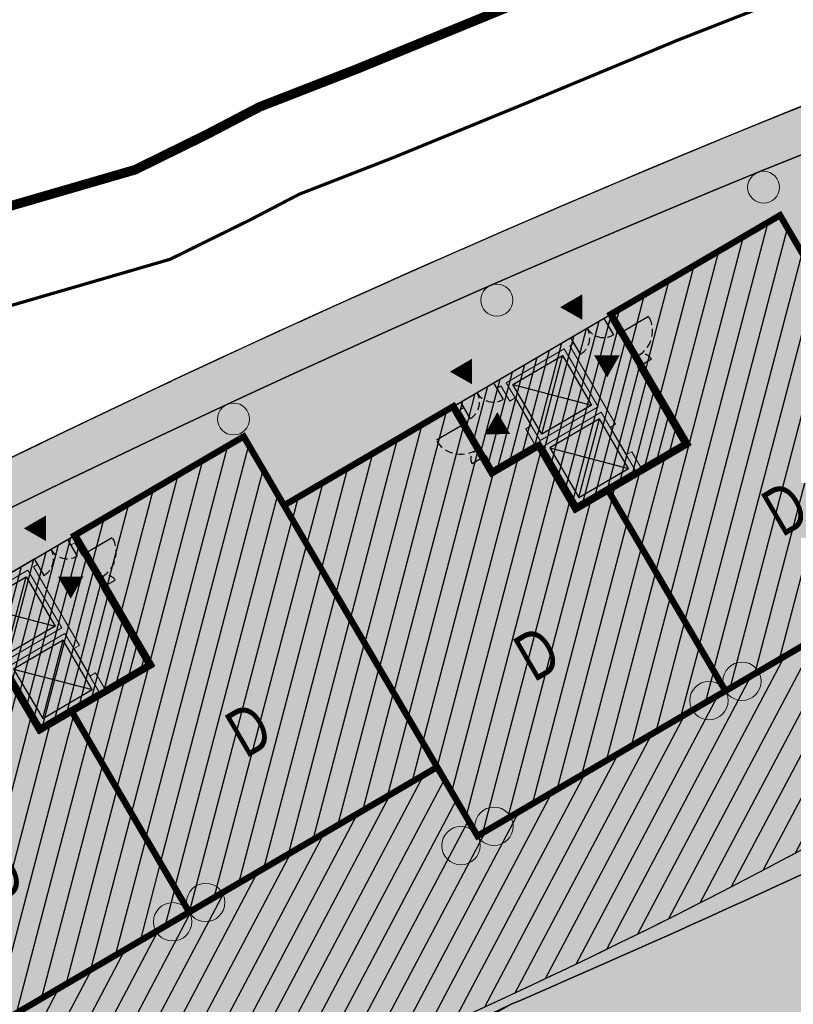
# Model space of a CAD drawing. Header units: millimetres. Extents: x -1402 to -179, y -280 to 6164.
# Tile 117 of 212: x -730 to -706, y 2799 to 2830. Entities that reach past the tile are written whole.
import ezdxf

# ---------------------------------------------------------------- set-up
doc = ezdxf.new("R2010")
doc.units = ezdxf.units.MM
for name, pattern in [('AJN-Limite', [1.25, 0.5, -0.25, 0, -0.25, 0, -0.25]), ('AJN-Projection', [0.375, 0.25, -0.125]), ('DASH', [0.35, 0.25, -0.1])]:
    doc.linetypes.add(name, pattern=pattern)
doc.layers.get('0').update_dxf_attribs({"linetype": 'CONTINUOUS'})
for name, color, linetype, lineweight in [('AJN-2-POT 100', 2, 'CONTINUOUS', 20), ('AJN-2-POT 120', 2, 'CONTINUOUS', 20), ('AJN-2-SBT-C', 2, 'CONTINUOUS', 20), ('AJN-4-PRT-C', 41, 'CONTINUOUS', 30), ('AJN-5-ASC-C', 230, 'CONTINUOUS', 30), ('AJN-7-500-A', 10, 'CONTINUOUS', 18), ('GEO-1-LIM-V', 10, 'AJN-Limite', 25)]:
    doc.layers.add(name, color=color, linetype=linetype, lineweight=lineweight)
for name, color, linetype, true_color in [('AJN-2-SBT-H', 7, 'CONTINUOUS', 0x6e6e6e), ('AJN-9-SRF-MARINHORIZON-CIRUCLATION 100 %', 7, 'CONTINUOUS', 0xd100d1), ('AJN-9-SRF-MARINHORIZON-HOUSING DUPLEX', 7, 'CONTINUOUS', 0x96cd7e), ('AJN-9-SRF-MARINHORIZON-OVERHANGING CORRIDOR 50 %', 7, 'CONTINUOUS', 0xddb3d4), ('AJN-9-SRF-MARINHORIZON-TERRACE 50%', 7, 'CONTINUOUS', 0xf8d731), ('AJN-9-SRF-MARINHORIZON-TERRACE NORTH 0%', 7, 'CONTINUOUS', 0x642165)]:
    doc.layers.add(name, color=color, linetype=linetype, true_color=true_color)
for name, color, linetype in [('AJN-2-SBT-P', 251, 'AJN-Projection'), ('AJN-2-SBT-V', 51, 'CONTINUOUS'), ('AJN-4-PRT-P', 42, 'AJN-Projection'), ('AJN-8-254-H', 254, 'CONTINUOUS')]:
    doc.layers.add(name, color=color, linetype=linetype)
doc.layers.add('AJN-6-Etang', color=7, linetype='CONTINUOUS', lineweight=15, true_color=0x46a499)
doc.styles.get("Standard").update_dxf_attribs({"font": 'rs.shx', "bigfont": 'hztxt.shx'})

# ---------------------------------------------------------------- blocks, each defined once
blk = doc.blocks.new('A$C70601405')
at = {"layer": 'AJN-2-SBT-H'}
h = blk.add_hatch(color=256, dxfattribs=at)
h.dxf.hatch_style = 1
edge = h.paths.add_edge_path()
edge.add_arc((0, 5.684341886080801e-14), 0.5000000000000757, 0, 360)
at = {"layer": 'AJN-2-POT 100', "linetype": 'Continuous'}
blk.add_circle((0, 5.684341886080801e-14), 0.5000000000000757, dxfattribs=at)
blk = doc.blocks.new('A$C0AB23493')
at = {"layer": 'AJN-9-SRF-MARINHORIZON-HOUSING DUPLEX'}
h = blk.add_hatch(dxfattribs=at)
h.set_pattern_fill('ANSI31', color=256, scale=0.2)
h.set_pattern_definition([(45, (492.2276971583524, -2840.453928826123), (-0.4490128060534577, 0.4490128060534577), [])])
h.paths.add_polyline_path([(6.149999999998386, 9.599999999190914), (6.149999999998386, 12), (0, 12), (0, 0), (9, 0), (9, 7.299999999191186), (7.849999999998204, 7.299999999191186), (7.849999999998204, 9.599999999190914)])
at = {"layer": 'AJN-2-SBT-C', "const_width": 0.2, "flags": 128}
blk.add_lwpolyline([(9, 7.299999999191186), (9, 0), (0, 0), (0, 12), (6.149999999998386, 12), (6.149999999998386, 9.599999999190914), (7.849999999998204, 9.599999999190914), (7.849999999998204, 7.299999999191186)], close=True, dxfattribs=at)
at = {"layer": 'AJN-7-500-A', "insert": (4.499999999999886, 3.999999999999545), "char_height": 1.5, "attachment_point": 5, "rotation": 359.9999999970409}
blk.add_mtext_dynamic_manual_height_columns('{\\fSwis721 LtCn BT|b0|i0|c0|p34;D}', width=58.7580560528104, gutter_width=35.69431197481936, heights=[0], dxfattribs=at)
blk = doc.blocks.new('A$C68A17C9B')
at = {"layer": 'AJN-9-SRF-MARINHORIZON-HOUSING DUPLEX'}
h = blk.add_hatch(dxfattribs=at)
h.set_pattern_fill('ANSI31', color=256, scale=0.2)
h.set_pattern_definition([(45, (471.485832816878, -3796.925077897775), (-0.4490128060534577, 0.4490128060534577), [])])
h.paths.add_polyline_path([(0, 12), (-6.150000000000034, 12), (-6.150000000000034, 7.299999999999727), (-9, 7.299999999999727), (-9, 0), (0, 0)])
at = {"layer": 'AJN-2-SBT-C', "const_width": 0.2, "flags": 128}
blk.add_lwpolyline([(0, 0), (-9, 0), (-9, 7.299999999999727), (-6.150000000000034, 7.299999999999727), (-6.150000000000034, 12), (0, 12)], close=True, dxfattribs=at)
at = {"layer": 'AJN-7-500-A', "insert": (-4.5, 4), "char_height": 1.5, "attachment_point": 5, "rotation": 359.9999999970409}
blk.add_mtext_dynamic_manual_height_columns('{\\fSwis721 LtCn BT|b0|i0|c0|p34;D}', width=58.7580560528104, gutter_width=35.69431197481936, heights=[0], dxfattribs=at)
blk = doc.blocks.new('A$C7CC6224B')
at = {"layer": 'AJN-4-PRT-C', "linetype": 'Continuous'}
for p, q in [((-0.5999999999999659, 0), (-0.5999999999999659, -0.6000000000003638)), ((0.5999999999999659, 0), (0.5999999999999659, -0.6000000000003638))]:
    blk.add_line(p, q, dxfattribs=at)
at = {"layer": 'AJN-4-PRT-P'}
for centre, start, end in [((-0.5999999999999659, 0), 270, 0), ((0.5999999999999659, 0), 180, 270)]:
    blk.add_arc(centre, 0.5999999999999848, start, end, dxfattribs=at)
blk = doc.blocks.new('A$C718F6671')
at = {"layer": 'AJN-4-PRT-C', "linetype": 'Continuous'}
for p, q in [((-1.199999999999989, 0), (-1.199999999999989, -0.3000000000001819)), ((0, 0), (0, -0.900000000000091))]:
    blk.add_line(p, q, dxfattribs=at)
at = {"layer": 'AJN-4-PRT-P'}
for centre, radius, start, end in [((-1.199999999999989, 0), 0.3, 270, 0), ((0, 0), 0.8999999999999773, 180, 270)]:
    blk.add_arc(centre, radius, start, end, dxfattribs=at)
blk = doc.blocks.new('A$C57D22E36')
at = {"layer": 'AJN-2-SBT-H'}
h = blk.add_hatch(color=256, dxfattribs=at)
h.dxf.hatch_style = 1
h.paths.add_polyline_path([(-1.399999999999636, -4.547473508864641e-13), (-1.399999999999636, -0.1999999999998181), (-1.25, -0.1999999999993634), (-1.25, -0.75), (-1.050000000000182, -0.75), (-1.050000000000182, -0.1999999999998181), (1.050000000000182, -0.2000000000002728), (1.050000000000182, -2.299999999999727), (-1.050000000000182, -2.299999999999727), (-1.050000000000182, -1.75), (-1.25, -1.75), (-1.25, -2.299999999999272), (-2.75, -2.299999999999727), (-2.75, -1.849999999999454), (-2.949999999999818, -1.849999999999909), (-2.949999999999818, -2.499999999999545), (-1.25, -2.499999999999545), (-1.25, -4.799999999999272), (2.949999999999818, -4.799999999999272), (2.949999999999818, -1.849999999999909), (2.75, -1.849999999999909), (2.75, -4.599999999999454), (1.25, -4.599999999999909), (1.25, -4.049999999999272), (1.050000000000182, -4.049999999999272), (1.050000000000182, -4.599999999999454), (-1.050000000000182, -4.599999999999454), (-1.050000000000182, -2.499999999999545), (1.050000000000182, -2.499999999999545), (1.050000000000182, -3.049999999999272), (1.25, -3.049999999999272), (1.25, -0.1999999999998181), (1.399999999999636, -0.1999999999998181), (1.399999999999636, 0)])
h.paths.add_polyline_path([(-2.75, -0.1999999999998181), (-2.600000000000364, -0.1999999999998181), (-2.600000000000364, 0), (-2.949999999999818, 0), (-2.949999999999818, -0.650000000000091), (-2.75, -0.650000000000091)], flags=17)
h.paths.add_polyline_path([(2.75, -0.1999999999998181), (2.75, -0.650000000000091), (2.949999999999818, -0.650000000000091), (2.949999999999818, 4.547473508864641e-13), (2.600000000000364, 0), (2.600000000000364, -0.1999999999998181)])
at = {"layer": 'AJN-9-SRF-MARINHORIZON-CIRUCLATION 100 %'}
h = blk.add_hatch(dxfattribs=at)
h.set_pattern_fill('ANSI31', color=256, scale=0.1)
h.set_pattern_definition([(45, (489.0038872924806, -3184.609520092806), (-0.2245064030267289, 0.2245064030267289), [])])
h.paths.add_polyline_path([(-1.25, -2.499999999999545), (-1.25, -4.799999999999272), (2.949999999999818, -4.799999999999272), (2.949999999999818, 4.547473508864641e-13), (-2.949999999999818, -2.220446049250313e-16), (-2.949999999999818, -2.499999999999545)])
at = {"layer": 'AJN-2-SBT-C', "flags": 128}
for points in [[(-2.75, -2.299999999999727), (-1.25, -2.299999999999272), (-1.25, -1.75), (-1.050000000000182, -1.75), (-1.050000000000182, -2.299999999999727), (1.050000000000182, -2.299999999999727), (1.050000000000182, -0.2000000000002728), (-1.050000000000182, -0.1999999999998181), (-1.050000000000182, -0.75), (-1.25, -0.75), (-1.25, -0.1999999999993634), (-1.399999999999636, -0.1999999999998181), (-1.399999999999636, -4.547473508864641e-13), (1.399999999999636, 0), (1.399999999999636, -0.1999999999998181), (1.25, -0.1999999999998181), (1.25, -3.049999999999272), (1.050000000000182, -3.049999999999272), (1.050000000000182, -2.499999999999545), (-1.050000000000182, -2.499999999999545), (-1.050000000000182, -4.599999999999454), (1.050000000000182, -4.599999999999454), (1.050000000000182, -4.049999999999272), (1.25, -4.049999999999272), (1.25, -4.599999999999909), (2.75, -4.599999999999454), (2.75, -1.849999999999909), (2.949999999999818, -1.849999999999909), (2.949999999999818, -4.799999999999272), (-1.25, -4.799999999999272), (-1.25, -2.499999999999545), (-2.949999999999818, -2.499999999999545), (-2.949999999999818, -1.849999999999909), (-2.75, -1.849999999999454)], [(-2.75, -0.650000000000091), (-2.75, -0.1999999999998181), (-2.600000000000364, -0.1999999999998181), (-2.600000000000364, 0), (-2.949999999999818, 0), (-2.949999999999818, -0.650000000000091)], [(2.75, -0.1999999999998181), (2.600000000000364, -0.1999999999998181), (2.600000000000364, 0), (2.949999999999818, 4.547473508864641e-13), (2.949999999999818, -0.650000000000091), (2.75, -0.650000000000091)]]:
    blk.add_lwpolyline(points, close=True, dxfattribs=at)
at = {"layer": 'AJN-2-SBT-V'}
for p, q in [((-1.050000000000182, -0.75), (-1.050000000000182, -1.75)), ((1.050000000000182, -3.049999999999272), (1.050000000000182, -4.049999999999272))]:
    blk.add_line(p, q, dxfattribs=at)
at = {"layer": 'AJN-5-ASC-C'}
for p, q in [((-0.9000000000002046, -0.3499999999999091), (0.9000000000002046, -2.149999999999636)), ((-0.9000000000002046, -2.149999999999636), (0.9000000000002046, -0.3499999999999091)), ((-0.9000000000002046, -4.449999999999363), (0.9000000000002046, -2.649999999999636)), ((-0.9000000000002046, -2.649999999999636), (0.9000000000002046, -4.449999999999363))]:
    blk.add_line(p, q, dxfattribs=at)
for points in [[(-0.9000000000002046, -0.3499999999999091), (0.9000000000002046, -0.3499999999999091), (0.9000000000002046, -2.149999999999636), (-0.9000000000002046, -2.149999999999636)], [(-0.9000000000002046, -4.449999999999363), (0.9000000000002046, -4.449999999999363), (0.9000000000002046, -2.649999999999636), (-0.9000000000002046, -2.649999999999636)]]:
    blk.add_lwpolyline(points, close=True, dxfattribs=at)
at = {"layer": 'AJN-7-500-A', "flags": 128}
for points in [[(-2, 0.3000000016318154, 0, 0.8, 0), (-2, 0.9928203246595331, 0, 0, 0)], [(1.999999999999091, 0.3000000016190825, 0, 0.8, 0), (1.999999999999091, 0.9928203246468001, 0, 0, 0)], [(-2.450000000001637, -1.249999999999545, 0, 0.8, 0), (-1.757179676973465, -1.249999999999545, 0, 0, 0)], [(2.450000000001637, -1.25, 0, 0.8, 0), (1.757179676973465, -1.25, 0, 0, 0)]]:
    blk.add_lwpolyline(points, format="xyseb", dxfattribs=at)
at = {"layer": 'AJN-9-SRF-MARINHORIZON-CIRUCLATION 100 %', "flags": 128}
blk.add_lwpolyline([(-2.949999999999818, 0), (2.949999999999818, 4.547473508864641e-13), (2.949999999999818, -4.799999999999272), (-1.25, -4.799999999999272), (-1.25, -2.499999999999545), (-2.949999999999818, -2.499999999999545)], close=True, dxfattribs=at)
for p in [(-2, -4.547473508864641e-13), (2, -4.547473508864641e-13)]:
    blk.add_blockref('A$C7CC6224B', p)
at = {"xscale": -1, "rotation": 270}
blk.add_blockref('A$C718F6671', (-2.949999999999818, -0.650000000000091), dxfattribs=at)
at = {"rotation": 90}
blk.add_blockref('A$C718F6671', (2.949999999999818, -0.650000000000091), dxfattribs=at)
blk = doc.blocks.new('1.20diam')
at = {"layer": 'AJN-2-SBT-H'}
h = blk.add_hatch(color=256, dxfattribs=at)
h.dxf.hatch_style = 1
edge = h.paths.add_edge_path()
edge.add_arc((0, 0), 0.6, 0, 360)
at = {"layer": 'AJN-2-POT 120', "linetype": 'Continuous'}
blk.add_circle((0, 0), 0.6, dxfattribs=at)
blk = doc.blocks.new('POT 2X1.2')
at = {"layer": 'AJN-2-POT 120', "linetype": 'Continuous', "rotation": 321.8181818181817}
for p in [(-0.6000000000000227, 0), (0.5999999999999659, 0)]:
    blk.add_blockref('1.20diam', p, dxfattribs=at)

msp = doc.modelspace()

# ---------------------------------------------------------------- hatches: boundary and pattern name
at = {"layer": 'AJN-6-Etang', "linetype": 'Continuous', "transparency": 33554687}
h = msp.add_hatch(color=256, dxfattribs=at)
h.dxf.hatch_style = 1
h.set_gradient(color1=(39, 228, 241), rotation=300, centered=1, tint=0.7570968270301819)
edge = h.paths.add_edge_path()
edge.add_arc((-658.5503222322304, 2792.224839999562), 31.39170114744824, 95.98707284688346, 117.6288707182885)
edge.add_arc((174.6000096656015, 1213.921362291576), 1816.099149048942, 117.8250976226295, 118.5589211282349)
edge.add_arc((-870.3806384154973, 3159.85720430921), 392.8297856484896, 293.36164631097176, 296.7434863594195, ccw=False)
edge.add_arc((-614.7869297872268, 2618.280997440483), 206.658718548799, 118.883861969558, 123.3912754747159)
edge.add_arc((-706.7794257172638, 2755.884916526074), 41.15453073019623, 121.8922013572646, 144.7242394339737)
edge.add_arc((-725.5073585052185, 2770.873424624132), 17.26788170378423, 149.4436558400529, 174.3919650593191)
edge.add_arc((-772.4263791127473, 2775.198726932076), 29.85056725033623, 304.7622388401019, 354.930259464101, ccw=False)
edge.add_arc((-698.6065861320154, 2766.450415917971), 58.94964782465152, 195.5212558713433, 201.682634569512)
edge.add_arc((-747.7018612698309, 2747.290061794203), 6.257983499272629, 204.7451583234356, 238.7353172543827)
edge.add_arc((-746.7268568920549, 2748.895891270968), 8.136632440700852, 238.7353172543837, 265.8059867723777)
edge.add_arc((-745.6361823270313, 2763.769329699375), 23.05000703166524, 265.8059867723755, 291.7958996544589)
edge.add_arc((-753.5528919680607, 2788.708372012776), 49.18277004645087, 289.5712784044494, 327.7799988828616)
edge.add_arc((-836.7744922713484, 2844.021250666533), 149.099792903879, 326.8485866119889, 332.8131314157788)
edge.add_arc((-633.9402415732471, 2742.69358752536), 77.6631326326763, 136.2721735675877, 154.6878398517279, ccw=False)
edge.add_arc((-644.2003523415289, 2745.649223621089), 68.38566050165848, 109.5782243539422, 132.1159801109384, ccw=False)
edge.add_arc((-604.8070941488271, 2649.087568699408), 172.630613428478, 89.91502416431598, 111.15777770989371, ccw=False)
edge.add_arc((-602.0929170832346, 2930.688558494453), 108.9982880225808, 268.7077466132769, 275.5166178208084)
edge.add_arc((-606.5813803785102, 2926.946865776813), 105.8155929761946, 278.1313981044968, 283.1361526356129)
edge.add_arc((-574.2587065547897, 2778.538436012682), 46.11022811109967, 93.68543034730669, 100.33763134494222, ccw=False)
edge.add_arc((-571.7268882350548, 2721.66224611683), 103.0377285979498, 76.98883006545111, 93.05743218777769, ccw=False)
edge.add_arc((-575.9250879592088, 2720.152697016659), 105.5203835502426, 69.08009231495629, 74.95191348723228, ccw=False)
edge.add_arc((-530.743908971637, 2836.325698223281), 19.14067116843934, 246.9188615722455, 258.4739672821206)
edge.add_arc((-533.9250471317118, 2821.717364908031), 4.195972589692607, 261.1793386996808, 268.9071782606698)
edge.add_arc((-533.9948825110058, 2819.2615711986), 1.739445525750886, 269.6643166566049, 283.9875195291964)
edge.add_arc((-533.7449565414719, 2818.25824188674), 0.705456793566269, 283.9875195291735, 313.616164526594)
edge.add_arc((-533.5830224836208, 2818.088290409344), 0.4707098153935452, 313.6161645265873, 348.514980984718)
edge.add_arc((-534.2310152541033, 2818.219949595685), 1.131942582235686, 348.5149809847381, 378.9075892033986)
edge.add_line((-533.1601495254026, 2818.586747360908), (-534.4560284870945, 2822.794778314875))
edge.add_arc((-546.2312466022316, 2819.162597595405), 12.32268227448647, 17.14288807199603, 67.77516631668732)
edge.add_arc((-537.0654263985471, 2841.594956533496), 11.91000200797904, 204.3463974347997, 247.7751663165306, ccw=False)
edge.add_arc((-396.1423895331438, 857.5909482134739), 1984.9052117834, 94.38534743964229, 94.74993360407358)
edge.add_arc((-573.0292612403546, 2986.387536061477), 151.2277142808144, 266.7628167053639, 274.7499336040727, ccw=False)
edge.add_arc((-587.1152837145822, 2737.34056919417), 98.21728513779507, 86.76281670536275, 102.4753579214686)
edge.add_arc((-768.5947579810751, 3557.610945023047), 741.8888325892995, 278.2745496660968, 282.475357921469, ccw=False)
at = {"layer": 'AJN-8-254-H'}
h = msp.add_hatch(color=255, dxfattribs=at)
h.dxf.hatch_style = 1
h.paths.add_polyline_path([(-560.5065399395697, 2835.679198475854, -0.001590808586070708), (-547.9162688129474, 2836.685031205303, -0.03925960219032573), (-548.5503743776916, 2838.441527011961, 0.1068267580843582), (-556.371493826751, 2855.453928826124), (-560.7691083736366, 2855.453928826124, 0.1417227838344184), (-767.3669898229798, 2795.694383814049, -0.1110238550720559), (-767.1820742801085, 2795.507067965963, -0.08135046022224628), (-763.123974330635, 2796.90247694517, -0.8058685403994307), (-762.0104599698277, 2797.269946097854, -0.08357554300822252), (-757.544451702, 2796.894347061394, -0.6562459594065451), (-756.4899941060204, 2796.57801457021, -0.0835755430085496), (-752.5547221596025, 2794.433267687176, -0.6562459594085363), (-751.7173819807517, 2793.718559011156, -0.08485876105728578), (-748.9905325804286, 2790.168496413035, -0.6618094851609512), (-748.5032295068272, 2789.177244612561, -0.03377184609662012), (-747.894293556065, 2787.460436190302, -0.1218109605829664), (-747.9017606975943, 2781.086849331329, -0.003519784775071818), (-728.2303048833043, 2792.257893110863, -0.01860396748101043), (-714.6104849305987, 2799.231498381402, 0.01475713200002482), (-693.6084446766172, 2809.048378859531, -0.003171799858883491), (-673.3014866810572, 2819.934802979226, -0.09647028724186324), (-661.8246045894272, 2823.44531366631, 0.0183315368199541), (-608.3321525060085, 2833.238846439, -0.06866651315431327), (-581.5690074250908, 2835.401131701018, 0.03486448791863)])
at = {"layer": 'AJN-9-SRF-MARINHORIZON-OVERHANGING CORRIDOR 50 %'}
h = msp.add_hatch(color=256, dxfattribs=at)
h.dxf.hatch_style = 1
h.paths.add_polyline_path([(-756.1957093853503, 2802.486028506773), (-755.48883015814, 2801.277590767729, -0.1331173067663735), (-560.7691083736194, 2854.053928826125), (-558.2443380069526, 2854.053928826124), (-558.6768082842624, 2855.453928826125), (-560.7691083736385, 2855.453928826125, 0.1331172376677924)])
at = {"layer": 'AJN-9-SRF-MARINHORIZON-TERRACE 50%', "true_color": 0xf8d731, "transparency": 33554559}
h = msp.add_hatch(dxfattribs=at)
h.set_pattern_fill('ANSI31', color=40, scale=0.2)
h.set_pattern_definition([(62.16630264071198, (-675.2100222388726, 136.2834458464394), (-0.5615346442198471, 0.2964858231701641), [])])
h.paths.add_polyline_path([(-608.3321525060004, 2833.238846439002, -0.06866651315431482), (-581.5690074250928, 2835.40113170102, 0.03486448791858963), (-560.5065399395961, 2835.679198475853, -0.0007837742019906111), (-554.3042454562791, 2836.184773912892, -0.0001887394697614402), (-552.7623415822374, 2836.307518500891), (-554.2873511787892, 2841.244305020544), (-562.8864201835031, 2838.587989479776), (-563.5652563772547, 2840.785529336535), (-572.1643253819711, 2838.129213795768), (-573.0497638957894, 2840.995570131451), (-581.6488329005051, 2838.339254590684), (-582.3866983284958, 2840.727884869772), (-590.9857673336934, 2838.07156933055), (-591.42848659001, 2839.504747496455), (-600.0275555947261, 2836.848431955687), (-600.7063917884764, 2839.045971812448), (-609.3054607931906, 2836.38965627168), (-609.7481800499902, 2837.822834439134), (-618.3472490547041, 2835.166518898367), (-618.6423952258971, 2836.121971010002), (-627.2414642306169, 2833.465655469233), (-627.6841834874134, 2834.898833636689), (-644.8823214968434, 2829.586202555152), (-645.3250407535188, 2831.019380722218), (-662.5231787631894, 2825.706749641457), (-662.8183249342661, 2826.662201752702), (-680.0164629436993, 2821.349570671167), (-679.7213167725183, 2820.394118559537), (-690.1035054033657, 2817.144383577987), (-699.1236299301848, 2811.868035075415), (-700.1334573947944, 2813.594374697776), (-715.6705139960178, 2804.505927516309), (-716.9327983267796, 2806.663852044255), (-732.4691133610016, 2797.575838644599), (-733.0757514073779, 2798.611208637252), (-748.6128080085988, 2789.522761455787), (-745.1708275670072, 2783.638561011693, -0.02906158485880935), (-718.6716012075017, 2797.7078330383, 0.02245452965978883), (-703.8887507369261, 2804.951018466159, 0.03574655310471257), (-701.4156360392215, 2806.579975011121, -0.01582952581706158), (-700.1049641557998, 2807.6688829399, -0.05869852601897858), (-698.2181821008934, 2808.644548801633, -0.03273755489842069), (-694.3041291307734, 2809.782619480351, 0.002347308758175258), (-690.7982539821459, 2810.574726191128, -0.002731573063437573), (-673.3014866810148, 2819.934802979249, -0.0964702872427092), (-661.824604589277, 2823.445313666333, 0.01833153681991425)])
at = {"layer": 'AJN-9-SRF-MARINHORIZON-TERRACE NORTH 0%', "transparency": 33554559}
h = msp.add_hatch(color=256, dxfattribs=at)
h.dxf.hatch_style = 1
h.paths.add_polyline_path([(-755.4888301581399, 2801.277590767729), (-754.6717727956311, 2799.88079918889), (-739.1347161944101, 2808.969246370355), (-738.5288197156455, 2807.933442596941), (-722.9917631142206, 2817.021889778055), (-721.7294787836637, 2814.863965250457), (-706.1924221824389, 2823.952412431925), (-705.1825947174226, 2822.226072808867), (-694.6950815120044, 2828.360774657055), (-683.2630708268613, 2831.859543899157), (-683.558216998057, 2832.814996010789), (-666.3600789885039, 2838.127627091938), (-666.0649328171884, 2837.172174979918), (-648.866794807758, 2842.484806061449), (-648.4240755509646, 2841.051627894), (-631.2259375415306, 2846.364258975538), (-630.7832182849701, 2844.931080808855), (-620.9898341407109, 2847.95632906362), (-620.6946879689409, 2847.000876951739), (-613.289934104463, 2849.288259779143), (-612.8472148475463, 2847.855081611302), (-603.0538307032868, 2850.880329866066), (-602.3749945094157, 2848.682790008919), (-594.9702406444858, 2850.970172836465), (-594.5275213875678, 2849.536994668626), (-584.5430468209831, 2852.621272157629), (-583.8051813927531, 2850.232641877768), (-576.591517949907, 2852.460995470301), (-575.7060794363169, 2849.594639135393), (-565.9126952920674, 2852.619887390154), (-565.2338590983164, 2850.422347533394), (-557.8291052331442, 2852.709730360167), (-558.2443380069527, 2854.053928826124), (-560.7691083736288, 2854.053928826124, 0.1331173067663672)])

# ---------------------------------------------------------------- linework, layer by layer
at = {"layer": 'AJN-2-SBT-P', "ltscale": 5, "flags": 128}
msp.add_lwpolyline([(-581.5690074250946, 2835.401131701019, 0.0348530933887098), (-560.513400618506, 2835.678628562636, -0.001541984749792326), (-547.916547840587, 2836.685647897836, -0.03924537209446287), (-548.5503743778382, 2838.441527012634, 0.1068267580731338), (-556.371493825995, 2855.453928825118), (-560.7691083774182, 2855.453928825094, 0.1419590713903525), (-767.6700926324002, 2795.502828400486, -0.246421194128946), (-767.4226458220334, 2795.374427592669, -0.08656056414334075), (-763.123974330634, 2796.90247694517, -0.8058685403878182), (-762.0104599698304, 2797.269946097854, -0.08357554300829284), (-757.544451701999, 2796.894347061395, -0.6562459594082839), (-756.4899941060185, 2796.57801457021, -0.08357554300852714), (-752.5547221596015, 2794.433267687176, -0.6562459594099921), (-751.7173819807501, 2793.718559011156, -0.08485876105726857), (-748.9905325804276, 2790.168496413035, -0.6618094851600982), (-748.5032295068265, 2789.177244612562, -0.03377184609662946), (-747.8942935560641, 2787.460436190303), (-748.1109409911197, 2787.399699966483, -0.07143186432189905), (-747.6190817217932, 2783.658114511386, -0.9303294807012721), (-747.6396971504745, 2783.060030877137, -0.01893678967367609), (-747.7349124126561, 2782.059367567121, -0.03197878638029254), (-718.6716012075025, 2797.707833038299, 0.02245452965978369), (-703.8887507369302, 2804.951018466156, 0.03574655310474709), (-701.415636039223, 2806.57997501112, -0.01582952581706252), (-700.1049641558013, 2807.668882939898, -0.05869852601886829), (-698.2181821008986, 2808.644548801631, -0.03273755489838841), (-694.3041291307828, 2809.782619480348, 0.003651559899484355), (-688.8535361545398, 2811.02906217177, 0.06872791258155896), (-677.6894734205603, 2817.484585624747, -0.07014692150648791), (-661.8246045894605, 2823.445313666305, 0.01833153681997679), (-608.3321525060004, 2833.238846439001, -0.06866651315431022)], format="xyb", close=True, dxfattribs=at)
at = {"layer": 'AJN-2-SBT-V'}
for points in [[(-560.7691083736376, 2855.453928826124, 0.1417227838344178), (-767.3669898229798, 2795.694383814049, -0.111023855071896), (-767.1820742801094, 2795.507067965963, -0.08135046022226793), (-763.123974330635, 2796.90247694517, -0.8058685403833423), (-762.0104599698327, 2797.269946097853, -0.08357554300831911), (-757.5444517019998, 2796.894347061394, -0.6562459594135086), (-756.489994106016, 2796.578014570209, -0.08357554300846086), (-752.5547221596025, 2794.433267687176, -0.6562459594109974), (-751.7173819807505, 2793.718559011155, -0.084858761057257), (-748.9905325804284, 2790.168496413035, -0.6618094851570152), (-748.5032295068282, 2789.177244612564, -0.03377184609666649), (-747.894293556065, 2787.460436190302), (-748.1109409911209, 2787.399699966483, -0.1206838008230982), (-747.9017606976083, 2781.086849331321, -0.00351978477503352), (-728.2303048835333, 2792.257893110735, -0.0186039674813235), (-714.6104849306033, 2799.2314983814, 0.01475713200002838), (-693.6084446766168, 2809.048378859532, -0.003171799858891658), (-673.3014866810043, 2819.934802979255, -0.09647028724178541), (-661.8246045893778, 2823.445313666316, 0.01833153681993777), (-608.3321525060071, 2833.238846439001, -0.0686665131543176)], [(-608.3321525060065, 2833.238846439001, -0.01833153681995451), (-661.8246045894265, 2823.44531366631, 0.09471184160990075), (-673.1079889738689, 2820.036945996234, 0.00320192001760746), (-693.6084446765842, 2809.048378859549, -0.01475713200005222), (-714.6104849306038, 2799.2314983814, 0.01966983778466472), (-728.522301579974, 2790.826907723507, 0.09995445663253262), (-740.3772431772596, 2779.652164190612, 0.1092895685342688), (-742.6925910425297, 2772.560884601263, -0.222463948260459), (-755.4064137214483, 2750.675734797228, 0.0268905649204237), (-753.3852276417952, 2744.670576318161, 0.1494071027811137), (-750.9497066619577, 2741.94086953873, 0.1186704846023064), (-747.3219212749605, 2740.781047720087, 0.1138910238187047), (-737.0776827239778, 2742.367112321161, 0.1682789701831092), (-711.9439195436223, 2762.485513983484, 0.02603111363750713), (-704.1470789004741, 2775.898439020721, -0.08052688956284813), (-690.0620695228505, 2796.376942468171, -0.09865774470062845), (-667.1159433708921, 2810.081158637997, -0.09295535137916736), (-604.5510643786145, 2821.717992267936, 0.02971804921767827)]]:
    msp.add_lwpolyline(points, format="xyb", dxfattribs=at)
at = {"layer": 'AJN-2-SBT-V', "flags": 128}
msp.add_lwpolyline([(-714.6104849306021, 2799.231498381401, 0.01475713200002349), (-693.6084446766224, 2809.048378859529, -0.0004402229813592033), (-690.7982539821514, 2810.574726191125)], format="xyb", dxfattribs=at)
at = {"layer": 'AJN-2-SBT-V', "linetype": 'Continuous', "flags": 128}
msp.add_lwpolyline([(-728.5223015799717, 2790.826907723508, -0.01966983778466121), (-714.6104849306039, 2799.2314983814, 0.01860396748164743), (-728.2303048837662, 2792.257893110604, 0.003519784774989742), (-747.9017606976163, 2781.086849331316, -0.1865303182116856), (-753.1144612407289, 2773.059042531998, -0.2843720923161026), (-767.0487191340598, 2772.054695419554, -0.1542603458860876), (-767.3210029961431, 2771.81672428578, -0.04880989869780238), (-760.7108442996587, 2764.390733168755, -0.08997890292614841), (-756.512110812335, 2755.404548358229, 0.02060412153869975), (-755.4064137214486, 2750.675734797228, 0.222463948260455), (-742.6925910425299, 2772.560884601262, -0.1092895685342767), (-740.3772431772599, 2779.652164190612, -0.09995445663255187)], format="xyb", close=True, dxfattribs=at)
at = {"layer": 'AJN-9-SRF-MARINHORIZON-OVERHANGING CORRIDOR 50 %', "flags": 128}
msp.add_lwpolyline([(-756.1957093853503, 2802.486028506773), (-755.4888301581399, 2801.277590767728, -0.1331173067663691), (-560.7691083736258, 2854.053928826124), (-558.2443380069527, 2854.053928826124), (-558.6768082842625, 2855.453928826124), (-560.7691083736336, 2855.453928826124, 0.1331172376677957)], format="xyb", close=True, dxfattribs=at)
at = {"layer": 'AJN-9-SRF-MARINHORIZON-TERRACE 50%', "color": 40, "true_color": 0xf8d731, "transparency": 33554559, "flags": 128}
msp.add_lwpolyline([(-645.3250407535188, 2831.019380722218), (-662.5231787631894, 2825.706749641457), (-662.8183249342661, 2826.662201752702), (-680.0164629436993, 2821.349570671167), (-679.7213167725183, 2820.394118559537), (-690.1035054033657, 2817.144383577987), (-699.1236299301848, 2811.868035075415), (-700.1334573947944, 2813.594374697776), (-715.6705139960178, 2804.505927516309), (-716.9327983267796, 2806.663852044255), (-732.4691133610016, 2797.575838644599), (-733.0757514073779, 2798.611208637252), (-748.6128080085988, 2789.522761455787), (-745.1708275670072, 2783.638561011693, -0.02906158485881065), (-718.6716012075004, 2797.7078330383, 0.02245452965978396), (-703.888750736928, 2804.951018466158, 0.03574655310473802), (-701.4156360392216, 2806.579975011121, -0.01582952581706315), (-700.1049641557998, 2807.6688829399, -0.05869852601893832), (-698.2181821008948, 2808.644548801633, -0.03273755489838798), (-694.3041291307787, 2809.78261948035, 0.002347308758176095), (-690.7982539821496, 2810.574726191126, -0.00273157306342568), (-673.3014866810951, 2819.934802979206, -0.0964702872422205), (-661.824604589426, 2823.445313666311, 0.0183315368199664), (-608.3321525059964, 2833.238846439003, -0.06866651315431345)], format="xyb", dxfattribs=at)
at = {"layer": 'AJN-9-SRF-MARINHORIZON-TERRACE NORTH 0%', "transparency": 33554559, "flags": 128}
msp.add_lwpolyline([(-560.7691083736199, 2854.053928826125, 0.133117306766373), (-755.48883015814, 2801.277590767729), (-754.671772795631, 2799.88079918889), (-739.1347161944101, 2808.969246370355), (-738.5288197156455, 2807.933442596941), (-722.9917631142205, 2817.021889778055), (-721.7294787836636, 2814.863965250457), (-706.192422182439, 2823.952412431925), (-705.2330860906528, 2822.312389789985), (-705.1825947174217, 2822.226072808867), (-694.6950815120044, 2828.360774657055), (-683.2630708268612, 2831.859543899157), (-683.5582169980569, 2832.814996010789), (-666.3600789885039, 2838.127627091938), (-666.0649328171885, 2837.172174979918), (-648.866794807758, 2842.484806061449)], format="xyb", dxfattribs=at)
at = {"layer": 'GEO-1-LIM-V', "linetype": 'Continuous', "ltscale": 25, "const_width": 0.3}
msp.add_lwpolyline([(-649.4018367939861, 2850.436213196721), (-651.2801234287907, 2850.03775727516), (-652.0511223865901, 2849.863686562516), (-653.3065034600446, 2849.52448601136), (-656.1830043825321, 2848.715639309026), (-659.474960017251, 2847.789970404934), (-661.320744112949, 2847.270952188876), (-665.6953747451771, 2846.040844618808), (-670.8552408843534, 2844.589935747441), (-676.4147399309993, 2843.026653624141), (-681.7431686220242, 2841.490352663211), (-687.105527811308, 2839.894557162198), (-691.2185810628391, 2838.679078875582), (-694.5550328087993, 2837.68918219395), (-698.2454736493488, 2836.594259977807), (-703.1448318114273, 2835.092260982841), (-705.4442357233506, 2834.209041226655), (-710.5240815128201, 2832.220092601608), (-715.1363151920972, 2830.301476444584), (-719.4438570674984, 2828.536767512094), (-722.4950357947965, 2827.348726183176), (-724.1436869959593, 2826.488205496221), (-726.392128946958, 2825.380373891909), (-732.0415379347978, 2823.737891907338)], dxfattribs=at)
at = {"layer": 'GEO-1-LIM-V', "linetype": 'DASH', "ltscale": 5, "const_width": 0.1}
msp.add_lwpolyline([(-648.779277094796, 2847.501520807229), (-650.6384717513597, 2847.107115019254), (-651.3291966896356, 2846.95116800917), (-652.5091779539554, 2846.632340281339), (-655.3709250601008, 2845.827642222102), (-658.6628806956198, 2844.901973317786), (-660.508664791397, 2844.382955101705), (-664.8832954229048, 2843.15284753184), (-670.0431615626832, 2841.701938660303), (-675.5931365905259, 2840.141334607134), (-680.899753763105, 2838.61132237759), (-686.2525800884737, 2837.018363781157), (-690.3668237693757, 2835.802533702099), (-693.7017231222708, 2834.813097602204), (-697.3791420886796, 2833.722038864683), (-702.1661498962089, 2832.254483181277), (-704.3594935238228, 2831.412002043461), (-709.400958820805, 2829.438080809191), (-713.9915409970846, 2827.528471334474), (-718.330868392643, 2825.750740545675), (-721.2529706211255, 2824.612957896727), (-722.7864669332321, 2823.812542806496), (-725.3020916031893, 2822.573067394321), (-730.8696706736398, 2820.954376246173)], dxfattribs=at)

# ---------------------------------------------------------------- block references
for name, p, rotation in [('A$C68A17C9B', (-700.1334573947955, 2813.594374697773), 30.32562588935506), ('A$C57D22E36', (-713.9609504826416, 2819.408188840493), 30.32562588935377), ('A$C0AB23493', (-715.6705139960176, 2804.505927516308), 30.32562588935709), ('A$C68A17C9B', (-716.9327983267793, 2806.663852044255), 30.32562588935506), ('A$C57D22E36', (-730.7602914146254, 2812.477666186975), 30.32562588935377), ('A$C0AB23493', (-732.4698549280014, 2797.57540486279), 30.32562588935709)]:
    msp.add_blockref(name, p, dxfattribs=dict(rotation=rotation))
at = {"layer": 'AJN-2-POT 100'}
for p in [(-706.7061647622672, 2824.830675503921), (-715.0633759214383, 2821.292828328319), (-723.3121599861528, 2817.569620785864)]:
    msp.add_blockref('A$C70601405', p, dxfattribs=at)
at = {"layer": 'AJN-2-POT 120', "rotation": 30.32562588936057}
for p in [(-707.9019856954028, 2809.050151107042), (-715.6705139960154, 2804.505927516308), (-724.7013266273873, 2802.119628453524)]:
    msp.add_blockref('POT 2X1.2', p, dxfattribs=at)

doc.saveas('drawing.dxf')
